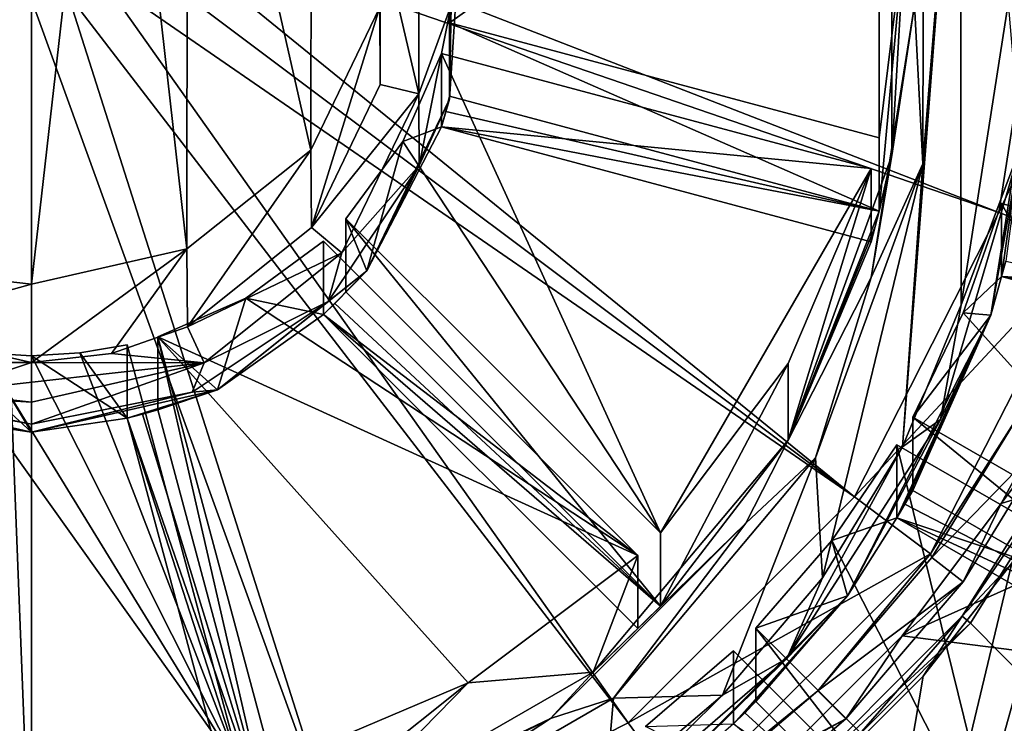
# Model space of a CAD drawing. Header units: metres. Extents: x -90 to 90, y -173 to 74.
# Tile 11 of 256: x -0.08 to 6.12, y -157.26 to -152.83. Entities that reach past the tile are written whole.
import ezdxf

# ---------------------------------------------------------------- set-up
doc = ezdxf.new("R2010")
doc.units = ezdxf.units.M
doc.layers.add('solid_509418', color=7, linetype='CONTINUOUS')
doc.layers.add('solid_509418_01', color=7, linetype='CONTINUOUS')

msp = doc.modelspace()

# ---------------------------------------------------------------- linework, layer by layer
at = {"layer": 'solid_509418'}
for points in [[(13.523117, -16.790075, -39.150002), (9.89099, -18.58441, -39.150002), (-15.525159, -163.074173, -39.150002)], [(9.89099, -18.58441, -39.150002), (6.028381, -19.804836, -39.150002), (-15.525159, -163.074173, -39.150002)], [(6.028381, -19.804836, -39.150002), (2.025468, -20.421919, -39.150002), (-15.525159, -163.074173, -39.150002)], [(2.025468, -20.421919, -39.150002), (-2.025468, -20.421919, -39.150002), (-15.525159, -163.074173, -39.150002)], [(-1.8172, -21.213736, -41.599697), (0.000091, -21.295607, -41.552128), (-12.179281, -162.857254, -41.903378)], [(0.000091, -21.295607, -41.552128), (0, -168.099869, -41.585648), (-12.179281, -162.857254, -41.903378)], [(-0.976665, -150.227051, -56.049503), (0, -150.004303, -56.061176), (-0.502976, -154.441254, -55.828648)], [(-0.502976, -154.441254, -55.828648), (0, -154.498123, -55.825665), (-0.976665, -154.767334, -65.224457)], [(0, -154.498123, -55.825665), (0, -154.990082, -65.212784), (-0.976665, -154.767334, -65.224457)], [(-0.976665, -154.767334, -65.224457), (0, -154.990082, -65.212784), (-1.090959, -154.989395, -65.212822)], [(1.326677, -157.581497, -55.664074), (-1.326677, -157.581497, -55.664074), (-0.601739, -154.8797, -55.805668)], [(0, -155.429001, -64.98951), (-0.601739, -154.8797, -55.805668), (-0.601739, -155.340256, -64.593605)], [(-0.302779, -154.930496, -55.803005), (1.326677, -157.581497, -55.664074), (-0.601739, -154.8797, -55.805668)], [(0, -155.429001, -64.98951), (-0.302779, -154.930496, -55.803005), (-0.601739, -154.8797, -55.805668)], [(0, -155.429001, -64.98951), (0, -154.94751, -55.802116), (-0.302779, -154.930496, -55.803005)], [(0, -154.990082, -65.212784), (1.085821, -154.991882, -65.212692), (-0.559414, -155.176407, -65.203018)], [(-0.559414, -155.176407, -65.203018), (1.085821, -154.991882, -65.212692), (0, -155.239746, -65.199699)], [(1.085821, -154.991882, -65.212692), (0, -155.377899, -65.133797), (0, -155.239746, -65.199699)], [(-1.171486, -155.161987, -65.003502), (0, -155.429001, -64.98951), (-0.794925, -155.288559, -64.596321)], [(0, -155.377899, -65.133797), (0, -155.429001, -64.98951), (-1.171486, -155.161987, -65.003502)], [(-1.010828, -155.177109, -65.144325), (0, -155.377899, -65.133797), (-1.171486, -155.161987, -65.003502)], [(-1.010828, -155.177109, -65.144325), (-0.559414, -155.176407, -65.203018), (0, -155.239746, -65.199699)], [(0, -155.429001, -64.98951), (-0.698811, -155.316193, -64.594872), (-0.794925, -155.288559, -64.596321)], [(0, -155.429001, -64.98951), (-0.601739, -155.340256, -64.593605), (-0.698811, -155.316193, -64.594872)]]:
    msp.add_3dface(points, dxfattribs=at)
at = {"layer": 'solid_509418_01'}
for points in [[(-15.525159, -163.074173, -39.150002), (15.525159, -163.074173, -39.150002), (16.821955, -14.476129, -39.150002)], [(13.523117, -16.790075, -39.150002), (-15.525159, -163.074173, -39.150002), (16.821955, -14.476129, -39.150002)], [(12.179281, -162.857254, -41.903378), (5.205371, -20.734804, -41.688309), (6.888488, -20.332199, -41.732292)], [(12.179281, -162.857254, -41.903378), (3.49068, -21.031988, -41.643478), (5.205371, -20.734804, -41.688309)], [(12.179281, -162.857254, -41.903378), (1.756983, -21.218319, -41.598122), (3.49068, -21.031988, -41.643478)], [(12.179281, -162.857254, -41.903378), (0.000091, -21.295607, -41.552128), (1.756983, -21.218319, -41.598122)], [(7.212977, -167.910995, -41.774483), (0, -168.099869, -41.585648), (0.000091, -21.295607, -41.552128)], [(7.818712, -167.850739, -41.790329), (7.212977, -167.910995, -41.774483), (0.000091, -21.295607, -41.552128)], [(8.381098, -167.741013, -41.805031), (7.818712, -167.850739, -41.790329), (0.000091, -21.295607, -41.552128)], [(9.368503, -167.372314, -41.830803), (8.381098, -167.741013, -41.805031), (0.000091, -21.295607, -41.552128)], [(10.243855, -166.814285, -41.8536), (9.368503, -167.372314, -41.830803), (0.000091, -21.295607, -41.552128)], [(11.019073, -166.047302, -41.873722), (10.243855, -166.814285, -41.8536), (0.000091, -21.295607, -41.552128)], [(11.358843, -165.586319, -41.882515), (11.019073, -166.047302, -41.873722), (0.000091, -21.295607, -41.552128)], [(11.639354, -165.09729, -41.889748), (11.358843, -165.586319, -41.882515), (0.000091, -21.295607, -41.552128)], [(11.865829, -164.575912, -41.895561), (11.639354, -165.09729, -41.889748), (0.000091, -21.295607, -41.552128)], [(12.031402, -164.028702, -41.899773), (11.865829, -164.575912, -41.895561), (0.000091, -21.295607, -41.552128)], [(12.135519, -163.456146, -41.902367), (12.031402, -164.028702, -41.899773), (0.000091, -21.295607, -41.552128)], [(12.179281, -162.857254, -41.903378), (12.135519, -163.456146, -41.902367), (0.000091, -21.295607, -41.552128)], [(-0.502976, -154.441254, -55.828648), (0, -150.004303, -56.061176), (0, -154.498123, -55.825665)], [(0, -154.498123, -55.825665), (0, -150.004303, -56.061176), (0.502976, -150.061172, -56.058197)], [(0, -154.498123, -55.825665), (0.502976, -150.061172, -56.058197), (0.976665, -154.275375, -55.837341)], [(0.976665, -154.275375, -55.837341), (0.502976, -150.061172, -56.058197), (0.98143, -150.22934, -56.049385)], [(0.976665, -154.275375, -55.837341), (0.98143, -150.22934, -56.049385), (1.757559, -153.653885, -55.869911)], [(1.757559, -153.653885, -55.869911), (0.98143, -150.22934, -56.049385), (1.76256, -150.854767, -56.016605)], [(5.484798, -155.521103, -65.184952), (5.847044, -150.839615, -65.430298), (5.853088, -154.628036, -65.231758)], [(5.612058, -153.738678, -65.278366), (5.847044, -150.839615, -65.430298), (5.484798, -155.521103, -65.184952)], [(5.612058, -153.738678, -65.278366), (5.615374, -151.766464, -65.381729), (5.847044, -150.839615, -65.430298)], [(5.853088, -154.628036, -65.231758), (5.847044, -150.839615, -65.430298), (6.149884, -152.730942, -65.331177)], [(1.757559, -153.653885, -55.869911), (1.76256, -150.854767, -56.016605), (2.193247, -152.752258, -55.917164)], [(2.632092, -152.852127, -55.91193), (5.337596, -150.926361, -56.012856), (5.337596, -153.576065, -55.873989)], [(2.699966, -152.251205, -55.94342), (5.337596, -150.926361, -56.012856), (2.632092, -152.852127, -55.91193)], [(5.337596, -153.576065, -55.873989), (5.337596, -150.926361, -56.012856), (5.499906, -152.251205, -55.94342)], [(2.19437, -151.755051, -55.969425), (2.193247, -152.242126, -65.356796), (2.19437, -153.239334, -65.304535)], [(2.193247, -152.752258, -55.917164), (2.19437, -151.755051, -55.969425), (2.19437, -153.239334, -65.304535)], [(5.558578, -152.740112, -65.272041), (5.615374, -151.766464, -65.381729), (5.612058, -153.738678, -65.278366)], [(5.416443, -153.686462, -65.080826), (5.416443, -151.778946, -65.180801), (5.558578, -152.740112, -65.272041)], [(5.499906, -152.251205, -55.94342), (5.416443, -151.778946, -65.180801), (5.416443, -153.686462, -65.080826)], [(0.741102, -151.965576, -50.493279), (0.704829, -152.194275, -50.481293), (6.090722, -154.046143, -52.644962)], [(0.741102, -151.965576, -50.493279), (6.090722, -154.046143, -52.644962), (6.399878, -152.070343, -52.748508)], [(6.399878, -152.070343, -52.748508), (6.090722, -154.046143, -52.644962), (6.999976, -152.099915, -52.74696)], [(2.699966, -152.251205, -55.94342), (2.632305, -153.332687, -65.099373), (2.632305, -152.132721, -65.162254)], [(2.641421, -152.740112, -65.272041), (2.632305, -152.132721, -65.162254), (2.632305, -153.332687, -65.099373)], [(6.090722, -154.046143, -52.644962), (6.65414, -154.25386, -52.634075), (6.999976, -152.099915, -52.74696)], [(0.704829, -152.194275, -50.481293), (0.599564, -152.400589, -50.470478), (5.18077, -155.836029, -52.551159)], [(0.704829, -152.194275, -50.481293), (5.18077, -155.836029, -52.551159), (6.090722, -154.046143, -52.644962)], [(2.193247, -152.242126, -65.356796), (2.438121, -152.191254, -65.359467), (2.437278, -153.298721, -65.301422)], [(2.437278, -153.298721, -65.301422), (2.438121, -152.191254, -65.359467), (2.641421, -152.740112, -65.272041)], [(2.19437, -153.239334, -65.304535), (2.193247, -152.242126, -65.356796), (2.437278, -153.298721, -65.301422)], [(2.699966, -152.251205, -55.94342), (2.632092, -152.852127, -55.91193), (2.632305, -153.332687, -65.099373)], [(5.337596, -154.036621, -64.661926), (5.499906, -152.251205, -55.94342), (5.416443, -153.686462, -65.080826)], [(5.337596, -154.036621, -64.661926), (5.337596, -153.576065, -55.873989), (5.499906, -152.251205, -55.94342)], [(0.599564, -152.400589, -50.470478), (0.435609, -152.564331, -50.461899), (5.18077, -155.836029, -52.551159)], [(0.435609, -152.564331, -50.461899), (0.229013, -152.669449, -50.45639), (3.756334, -157.258499, -52.476608)], [(0.435609, -152.564331, -50.461899), (3.756334, -157.258499, -52.476608), (5.18077, -155.836029, -52.551159)], [(-0.229013, -152.669449, -50.45639), (-1.984764, -158.159805, -52.429375), (0, -158.47496, -52.412857)], [(-0.229013, -152.669449, -50.45639), (0, -158.47496, -52.412857), (0, -152.705673, -50.454491)], [(0.229013, -152.669449, -50.45639), (0, -152.705673, -50.454491), (1.976222, -158.162613, -52.429226)], [(0.229013, -152.669449, -50.45639), (1.976222, -158.162613, -52.429226), (3.756334, -157.258499, -52.476608)], [(0, -152.705673, -50.454491), (0, -158.47496, -52.412857), (1.976222, -158.162613, -52.429226)], [(1.757559, -153.653885, -55.869911), (2.193247, -152.752258, -55.917164), (1.76256, -154.139618, -65.257355)], [(2.193247, -152.752258, -55.917164), (2.19437, -153.239334, -65.304535), (1.76256, -154.139618, -65.257355)], [(2.437278, -153.298721, -65.301422), (2.641421, -152.740112, -65.272041), (2.440355, -153.749542, -65.219139)], [(2.641421, -152.740112, -65.272041), (2.632305, -153.332687, -65.099373), (2.440355, -153.749542, -65.219139)], [(5.286522, -154.455444, -65.182144), (5.558578, -152.740112, -65.272041), (5.612058, -153.738678, -65.278366)], [(5.416443, -153.686462, -65.080826), (5.558578, -152.740112, -65.272041), (5.286522, -154.455444, -65.182144)], [(5.853088, -154.628036, -65.231758), (6.149884, -152.730942, -65.331177), (6.227384, -153.634247, -65.225182)], [(6.106987, -154.44928, -64.640305), (6.039209, -154.692276, -65.028114), (6.35, -152.732697, -65.130814)], [(6.227384, -153.634247, -65.225182), (6.35, -152.732697, -65.130814), (6.039209, -154.692276, -65.028114)], [(6.133629, -154.353012, -64.645348), (6.106987, -154.44928, -64.640305), (6.35, -152.732697, -65.130814)], [(2.632092, -152.852127, -55.91193), (5.337596, -153.576065, -55.873989), (5.337596, -154.036621, -64.661926)], [(2.632092, -152.852127, -55.91193), (5.337596, -154.036621, -64.661926), (2.632092, -153.312683, -64.699867)], [(2.632092, -152.852127, -55.91193), (2.632092, -153.312683, -64.699867), (2.632305, -153.332687, -65.099373)], [(2.580328, -153.045044, -55.901817), (3.959155, -156.063721, -55.743618), (2.338239, -153.59935, -55.872768)], [(2.580328, -153.5056, -64.689758), (2.580328, -153.045044, -55.901817), (2.338239, -153.59935, -55.872768)], [(2.580328, -153.045044, -55.901817), (5.285832, -153.768997, -55.86388), (3.959155, -156.063721, -55.743618)], [(2.580328, -153.5056, -64.689758), (5.285832, -153.768997, -55.86388), (2.580328, -153.045044, -55.901817)], [(1.76256, -154.139618, -65.257355), (2.19437, -153.239334, -65.304535), (2.437278, -153.298721, -65.301422)], [(1.76256, -154.139618, -65.257355), (2.437278, -153.298721, -65.301422), (1.953545, -154.300873, -65.248901)], [(1.953545, -154.300873, -65.248901), (2.437278, -153.298721, -65.301422), (2.440355, -153.749542, -65.219139)], [(2.632092, -153.312683, -64.699867), (5.337596, -154.036621, -64.661926), (2.608, -153.409622, -64.694786)], [(2.632092, -153.312683, -64.699867), (2.608, -153.409622, -64.694786), (2.632305, -153.332687, -65.099373)], [(2.580328, -153.5056, -64.689758), (2.110945, -154.413818, -65.042709), (2.632305, -153.332687, -65.099373)], [(2.440355, -153.749542, -65.219139), (2.632305, -153.332687, -65.099373), (2.110945, -154.413818, -65.042709)], [(2.608, -153.409622, -64.694786), (2.580328, -153.5056, -64.689758), (2.632305, -153.332687, -65.099373)], [(2.608, -153.409622, -64.694786), (5.337596, -154.036621, -64.661926), (2.580328, -153.5056, -64.689758)], [(2.580328, -153.5056, -64.689758), (2.338239, -153.59935, -55.872768), (2.110945, -154.413818, -65.042709)], [(2.580328, -153.5056, -64.689758), (5.337596, -154.036621, -64.661926), (5.285832, -154.229553, -64.651817)], [(2.580328, -153.5056, -64.689758), (5.285832, -154.229553, -64.651817), (5.285832, -153.768997, -55.86388)], [(2.338239, -153.59935, -55.872768), (3.959155, -156.063721, -55.743618), (1.978589, -154.085861, -55.847271)], [(2.338239, -153.59935, -55.872768), (1.978589, -154.085861, -55.847271), (2.110945, -154.413818, -65.042709)], [(0.976665, -154.275375, -55.837341), (1.757559, -153.653885, -55.869911), (0.98143, -154.765045, -65.224579)], [(1.757559, -153.653885, -55.869911), (1.76256, -154.139618, -65.257355), (0.98143, -154.765045, -65.224579)], [(4.76314, -155.478928, -64.986893), (5.416443, -153.686462, -65.080826), (5.286522, -154.455444, -65.182144)], [(5.337596, -154.036621, -64.661926), (5.416443, -153.686462, -65.080826), (4.76314, -155.478928, -64.986893)], [(6.227384, -153.634247, -65.225182), (6.039209, -154.692276, -65.028114), (5.722878, -155.350067, -65.135262)], [(5.853088, -154.628036, -65.231758), (6.227384, -153.634247, -65.225182), (5.722878, -155.350067, -65.135262)], [(2.440355, -153.749542, -65.219139), (2.110945, -154.413818, -65.042709), (1.867767, -154.605316, -65.174286)], [(1.953545, -154.300873, -65.248901), (2.440355, -153.749542, -65.219139), (1.867767, -154.605316, -65.174286)], [(4.936083, -155.5896, -65.181366), (5.612058, -153.738678, -65.278366), (4.979687, -156.347092, -65.141663)], [(5.286522, -154.455444, -65.182144), (5.612058, -153.738678, -65.278366), (4.936083, -155.5896, -65.181366)], [(5.612058, -153.738678, -65.278366), (5.484798, -155.521103, -65.184952), (4.979687, -156.347092, -65.141663)], [(3.959155, -156.063721, -55.743618), (5.285832, -153.768997, -55.86388), (4.763058, -154.997391, -55.7995)], [(4.763058, -154.997391, -55.7995), (5.285832, -153.768997, -55.86388), (4.76314, -155.478928, -64.986893)], [(5.285832, -153.768997, -55.86388), (5.285832, -154.229553, -64.651817), (4.76314, -155.478928, -64.986893)], [(6.106987, -153.988724, -55.852364), (7.454011, -156.433578, -55.724232), (5.86663, -154.677917, -55.816242)], [(6.106987, -154.44928, -64.640305), (6.106987, -153.988724, -55.852364), (5.86663, -154.677917, -55.816242)], [(6.106987, -153.988724, -55.852364), (8.232219, -154.557388, -55.822559), (7.454011, -156.433578, -55.724232)], [(6.106987, -154.44928, -64.640305), (8.232219, -154.557388, -55.822559), (6.106987, -153.988724, -55.852364)], [(5.312592, -154.133316, -64.65686), (5.337596, -154.036621, -64.661926), (4.76314, -155.478928, -64.986893)], [(6.090722, -154.046143, -52.644962), (5.18077, -155.836029, -52.551159), (6.65414, -154.25386, -52.634075)], [(5.285832, -154.229553, -64.651817), (5.337596, -154.036621, -64.661926), (5.312592, -154.133316, -64.65686)], [(1.978589, -154.085861, -55.847271), (3.959155, -156.063721, -55.743618), (3.959155, -156.524277, -64.531555)], [(1.978589, -154.085861, -55.847271), (3.959155, -156.524277, -64.531555), (1.978589, -154.546417, -64.635208)], [(1.978589, -154.085861, -55.847271), (1.978589, -154.546417, -64.635208), (2.110945, -154.413818, -65.042709)], [(0.98143, -154.765045, -65.224579), (1.76256, -154.139618, -65.257355), (1.953545, -154.300873, -65.248901)], [(5.285832, -154.229553, -64.651817), (5.312592, -154.133316, -64.65686), (4.76314, -155.478928, -64.986893)], [(1.837168, -154.227097, -55.83987), (3.817734, -156.204941, -55.736217), (1.349983, -154.586243, -55.821049)], [(1.837168, -154.687653, -64.627808), (1.837168, -154.227097, -55.83987), (1.349983, -154.586243, -55.821049)], [(1.837168, -154.687653, -64.627808), (3.817734, -156.204941, -55.736217), (1.837168, -154.227097, -55.83987)], [(0.976665, -154.275375, -55.837341), (0.502976, -154.933212, -65.215767), (0, -154.990082, -65.212784)], [(0, -154.498123, -55.825665), (0.976665, -154.275375, -55.837341), (0, -154.990082, -65.212784)], [(0.976665, -154.275375, -55.837341), (0.98143, -154.765045, -65.224579), (0.502976, -154.933212, -65.215767)], [(0.98143, -154.765045, -65.224579), (1.953545, -154.300873, -65.248901), (1.085821, -154.991882, -65.212692)], [(1.085821, -154.991882, -65.212692), (1.953545, -154.300873, -65.248901), (1.867767, -154.605316, -65.174286)], [(5.18077, -155.836029, -52.551159), (5.660659, -156.195969, -52.532295), (6.65414, -154.25386, -52.634075)], [(6.65414, -154.25386, -52.634075), (5.660659, -156.195969, -52.532295), (6.24299, -155.277023, -53.181278)], [(6.133629, -154.353012, -64.645348), (8.283983, -154.825027, -64.620613), (6.106987, -154.44928, -64.640305)], [(1.837168, -154.687653, -64.627808), (1.171486, -155.161987, -65.003502), (2.110945, -154.413818, -65.042709)], [(1.867767, -154.605316, -65.174286), (2.110945, -154.413818, -65.042709), (1.171486, -155.161987, -65.003502)], [(1.909188, -154.618347, -64.631439), (1.837168, -154.687653, -64.627808), (2.110945, -154.413818, -65.042709)], [(1.978589, -154.546417, -64.635208), (1.909188, -154.618347, -64.631439), (2.110945, -154.413818, -65.042709)], [(4.496984, -156.002884, -65.101044), (5.286522, -154.455444, -65.182144), (4.936083, -155.5896, -65.181366)], [(4.76314, -155.478928, -64.986893), (5.286522, -154.455444, -65.182144), (4.496984, -156.002884, -65.101044)], [(6.106987, -154.44928, -64.640305), (5.86663, -154.677917, -55.816242), (6.039209, -154.692276, -65.028114)], [(6.106987, -154.44928, -64.640305), (8.283983, -154.825027, -64.620613), (8.232219, -155.017944, -64.610497)], [(6.106987, -154.44928, -64.640305), (8.232219, -155.017944, -64.610497), (8.232219, -154.557388, -55.822559)], [(1.978589, -154.546417, -64.635208), (3.959155, -156.524277, -64.531555), (1.909188, -154.618347, -64.631439)], [(1.349983, -154.586243, -55.821049), (3.817734, -156.204941, -55.736217), (0.794925, -154.828003, -55.808376)], [(1.349983, -154.586243, -55.821049), (0.794925, -154.828003, -55.808376), (1.171486, -155.161987, -65.003502)], [(1.867767, -154.605316, -65.174286), (1.171486, -155.161987, -65.003502), (1.010828, -155.177109, -65.144325)], [(1.085821, -154.991882, -65.212692), (1.867767, -154.605316, -65.174286), (1.010828, -155.177109, -65.144325)], [(1.837168, -154.687653, -64.627808), (1.349983, -154.586243, -55.821049), (1.171486, -155.161987, -65.003502)], [(1.909188, -154.618347, -64.631439), (3.959155, -156.524277, -64.531555), (1.837168, -154.687653, -64.627808)], [(5.482164, -156.711426, -50.402397), (9.008708, -157.16301, -50.378731), (10.045912, -154.660629, -50.509876)], [(6.104832, -155.879013, -50.446022), (5.482164, -156.711426, -50.402397), (10.045912, -154.660629, -50.509876)], [(5.484798, -155.521103, -65.184952), (5.853088, -154.628036, -65.231758), (5.722878, -155.350067, -65.135262)], [(5.86663, -154.677917, -55.816242), (7.454011, -156.433578, -55.724232), (5.548579, -155.334991, -55.781807)], [(5.86663, -154.677917, -55.816242), (5.548579, -155.334991, -55.781807), (6.039209, -154.692276, -65.028114)], [(6.601, -154.967804, -50.493778), (6.104832, -155.879013, -50.446022), (10.045912, -154.660629, -50.509876)], [(1.837168, -154.687653, -64.627808), (3.959155, -156.524277, -64.531555), (3.817734, -156.665497, -64.524155)], [(1.837168, -154.687653, -64.627808), (3.817734, -156.665497, -64.524155), (3.817734, -156.204941, -55.736217)], [(5.448579, -155.968506, -64.560684), (5.137258, -156.460022, -64.935471), (6.039209, -154.692276, -65.028114)], [(5.722878, -155.350067, -65.135262), (6.039209, -154.692276, -65.028114), (5.137258, -156.460022, -64.935471)], [(5.499261, -155.882416, -64.565193), (5.448579, -155.968506, -64.560684), (6.039209, -154.692276, -65.028114)], [(5.548579, -155.795547, -64.569748), (5.499261, -155.882416, -64.565193), (6.039209, -154.692276, -65.028114)], [(5.548579, -155.334991, -55.781807), (5.548579, -155.795547, -64.569748), (6.039209, -154.692276, -65.028114)], [(0.502976, -154.933212, -65.215767), (0.98143, -154.765045, -65.224579), (1.085821, -154.991882, -65.212692)], [(0.794925, -154.828003, -55.808376), (3.817734, -156.204941, -55.736217), (2.749953, -157.007736, -55.694141)], [(0.794925, -154.828003, -55.808376), (2.749953, -157.007736, -55.694141), (1.519862, -157.5298, -55.666782)], [(0.794925, -154.828003, -55.808376), (1.519862, -157.5298, -55.666782), (1.519862, -157.990356, -64.45472)], [(0.794925, -154.828003, -55.808376), (1.519862, -157.990356, -64.45472), (0.794925, -155.288559, -64.596321)], [(0.794925, -154.828003, -55.808376), (0.794925, -155.288559, -64.596321), (1.171486, -155.161987, -65.003502)], [(-0.302779, -154.930496, -55.803005), (0, -154.94751, -55.802116), (1.326677, -157.581497, -55.664074)], [(0, -154.94751, -55.802116), (0.302779, -154.930496, -55.803005), (1.326677, -157.581497, -55.664074)], [(0.601739, -155.340256, -64.593605), (0.302779, -154.930496, -55.803005), (0, -154.94751, -55.802116)], [(0, -154.990082, -65.212784), (0.502976, -154.933212, -65.215767), (1.085821, -154.991882, -65.212692)], [(0.302779, -154.930496, -55.803005), (0.601739, -154.8797, -55.805668), (1.326677, -157.581497, -55.664074)], [(0.601739, -155.340256, -64.593605), (0.601739, -154.8797, -55.805668), (0.302779, -154.930496, -55.803005)], [(0.601739, -155.340256, -64.593605), (1.326677, -157.581497, -55.664074), (0.601739, -154.8797, -55.805668)], [(-0.559414, -155.176407, -65.203018), (-1.090959, -154.989395, -65.212822), (0, -154.990082, -65.212784)], [(0.601739, -155.340256, -64.593605), (0, -154.94751, -55.802116), (0, -155.429001, -64.98951)], [(1.085821, -154.991882, -65.212692), (1.010828, -155.177109, -65.144325), (0, -155.377899, -65.133797)], [(6.601, -154.967804, -50.493778), (6.459797, -155.402054, -53.174725), (6.104832, -155.879013, -50.446022)], [(3.959155, -156.524277, -64.531555), (4.763058, -154.997391, -55.7995), (4.76314, -155.478928, -64.986893)], [(3.959155, -156.524277, -64.531555), (3.959155, -156.063721, -55.743618), (4.763058, -154.997391, -55.7995)], [(-1.010828, -155.177109, -65.144325), (0, -155.239746, -65.199699), (0, -155.377899, -65.133797)], [(0.601739, -155.340256, -64.593605), (0, -155.429001, -64.98951), (1.171486, -155.161987, -65.003502)], [(1.010828, -155.177109, -65.144325), (1.171486, -155.161987, -65.003502), (0, -155.429001, -64.98951)], [(1.010828, -155.177109, -65.144325), (0, -155.429001, -64.98951), (0, -155.377899, -65.133797)], [(0.698811, -155.316193, -64.594872), (0.601739, -155.340256, -64.593605), (1.171486, -155.161987, -65.003502)], [(0.794925, -155.288559, -64.596321), (0.698811, -155.316193, -64.594872), (1.171486, -155.161987, -65.003502)], [(5.858925, -156.586823, -49.207523), (6.756232, -155.161606, -49.258461), (6.172379, -156.254654, -50.927025)], [(6.811141, -155.193405, -49.254097), (6.756232, -155.161606, -49.258461), (5.858925, -156.586823, -49.207523)], [(6.811141, -155.193405, -49.254097), (5.858925, -156.586823, -49.207523), (5.91185, -156.6306, -49.202358)], [(6.811141, -155.193405, -49.254097), (5.91185, -156.6306, -49.202358), (12.179281, -162.961426, -48.70623)], [(0.794925, -155.288559, -64.596321), (1.519862, -157.990356, -64.45472), (0.698811, -155.316193, -64.594872)], [(5.660659, -156.195969, -52.532295), (5.66766, -156.217743, -53.131977), (6.24299, -155.277023, -53.181278)], [(6.459797, -155.402054, -53.174725), (6.24299, -155.277023, -53.181278), (5.66766, -156.217743, -53.131977)], [(0.698811, -155.316193, -64.594872), (1.519862, -157.990356, -64.45472), (0.601739, -155.340256, -64.593605)], [(0.601739, -155.340256, -64.593605), (1.326677, -158.042053, -64.452011), (1.326677, -157.581497, -55.664074)], [(0.601739, -155.340256, -64.593605), (1.519862, -157.990356, -64.45472), (1.326677, -158.042053, -64.452011)], [(5.722878, -155.350067, -65.135262), (5.137258, -156.460022, -64.935471), (4.754739, -156.854462, -65.056419)], [(5.484798, -155.521103, -65.184952), (5.722878, -155.350067, -65.135262), (4.754739, -156.854462, -65.056419)], [(5.548579, -155.334991, -55.781807), (7.454011, -156.433578, -55.724232), (7.454011, -156.894135, -64.512177)], [(5.548579, -155.334991, -55.781807), (7.454011, -156.894135, -64.512177), (5.548579, -155.795547, -64.569748)], [(5.865373, -156.370743, -53.123959), (6.459797, -155.402054, -53.174725), (5.66766, -156.217743, -53.131977)], [(6.104832, -155.879013, -50.446022), (6.459797, -155.402054, -53.174725), (5.865373, -156.370743, -53.123959)], [(3.535332, -156.94017, -64.910309), (4.76314, -155.478928, -64.986893), (4.496984, -156.002884, -65.101044)], [(3.959155, -156.524277, -64.531555), (4.76314, -155.478928, -64.986893), (3.535332, -156.94017, -64.910309)], [(6.640392, -155.480377, -50.967602), (6.761053, -161.28949, -50.663158), (4.67909, -162.490494, -50.600216)], [(6.172379, -156.254654, -50.927025), (6.640392, -155.480377, -50.967602), (4.67909, -162.490494, -50.600216)], [(4.979687, -156.347092, -65.141663), (5.484798, -155.521103, -65.184952), (4.754739, -156.854462, -65.056419)], [(5.448579, -155.50795, -55.772743), (6.11606, -158.217667, -55.630733), (5.037789, -156.111542, -55.741112)], [(5.448579, -155.968506, -64.560684), (5.448579, -155.50795, -55.772743), (5.037789, -156.111542, -55.741112)], [(5.448579, -155.50795, -55.772743), (7.354011, -156.606552, -55.715168), (6.11606, -158.217667, -55.630733)], [(5.448579, -155.968506, -64.560684), (7.354011, -156.606552, -55.715168), (5.448579, -155.50795, -55.772743)], [(3.664312, -157.103088, -65.102043), (4.936083, -155.5896, -65.181366), (4.349522, -157.084885, -65.102997)], [(4.496984, -156.002884, -65.101044), (4.936083, -155.5896, -65.181366), (3.664312, -157.103088, -65.102043)], [(4.936083, -155.5896, -65.181366), (4.979687, -156.347092, -65.141663), (4.349522, -157.084885, -65.102997)], [(5.548579, -155.795547, -64.569748), (7.454011, -156.894135, -64.512177), (5.499261, -155.882416, -64.565193)], [(5.18077, -155.836029, -52.551159), (3.756334, -157.258499, -52.476608), (5.660659, -156.195969, -52.532295)], [(5.499261, -155.882416, -64.565193), (7.454011, -156.894135, -64.512177), (5.448579, -155.968506, -64.560684)], [(6.104832, -155.879013, -50.446022), (5.865373, -156.370743, -53.123959), (5.482164, -156.711426, -50.402397)], [(5.448579, -155.968506, -64.560684), (5.037789, -156.111542, -55.741112), (5.137258, -156.460022, -64.935471)], [(5.448579, -155.968506, -64.560684), (7.454011, -156.894135, -64.512177), (7.354011, -157.067108, -64.503105)], [(5.448579, -155.968506, -64.560684), (7.354011, -157.067108, -64.503105), (7.354011, -156.606552, -55.715168)], [(3.267251, -157.230927, -65.03669), (4.496984, -156.002884, -65.101044), (3.664312, -157.103088, -65.102043)], [(3.535332, -156.94017, -64.910309), (4.496984, -156.002884, -65.101044), (3.267251, -157.230927, -65.03669)], [(5.037789, -156.111542, -55.741112), (6.11606, -158.217667, -55.630733), (4.560282, -156.664017, -55.712158)], [(5.037789, -156.111542, -55.741112), (4.560282, -156.664017, -55.712158), (5.137258, -156.460022, -64.935471)], [(2.749953, -157.007736, -55.694141), (3.817734, -156.204941, -55.736217), (3.535332, -156.94017, -64.910309)], [(3.817734, -156.204941, -55.736217), (3.817734, -156.665497, -64.524155), (3.535332, -156.94017, -64.910309)], [(3.756334, -157.258499, -52.476608), (4.11173, -157.741104, -52.451317), (5.660659, -156.195969, -52.532295)], [(5.660659, -156.195969, -52.532295), (4.11173, -157.741104, -52.451317), (4.949995, -157.057846, -53.087948)], [(5.660659, -156.195969, -52.532295), (4.949995, -157.057846, -53.087948), (5.66766, -156.217743, -53.131977)], [(5.865373, -156.370743, -53.123959), (5.66766, -156.217743, -53.131977), (4.949995, -157.057846, -53.087948)], [(5.613384, -156.966202, -50.889732), (6.172379, -156.254654, -50.927025), (4.67909, -162.490494, -50.600216)], [(5.858925, -156.586823, -49.207523), (6.172379, -156.254654, -50.927025), (5.613384, -156.966202, -50.889732)], [(4.349522, -157.084885, -65.102997), (4.979687, -156.347092, -65.141663), (4.754739, -156.854462, -65.056419)], [(5.126524, -157.234634, -53.078682), (5.865373, -156.370743, -53.123959), (4.949995, -157.057846, -53.087948)], [(5.482164, -156.711426, -50.402397), (5.865373, -156.370743, -53.123959), (5.126524, -157.234634, -53.078682)], [(4.41886, -157.265808, -64.492699), (3.732436, -157.862915, -64.861954), (5.137258, -156.460022, -64.935471)], [(4.754739, -156.854462, -65.056419), (5.137258, -156.460022, -64.935471), (3.732436, -157.862915, -64.861954)], [(4.490128, -157.19574, -64.496368), (4.41886, -157.265808, -64.492699), (5.137258, -156.460022, -64.935471)], [(4.560282, -157.124573, -64.500099), (4.490128, -157.19574, -64.496368), (5.137258, -156.460022, -64.935471)], [(4.560282, -156.664017, -55.712158), (4.560282, -157.124573, -64.500099), (5.137258, -156.460022, -64.935471)], [(3.889087, -156.59552, -64.527824), (3.959155, -156.524277, -64.531555), (3.535332, -156.94017, -64.910309)], [(3.817734, -156.665497, -64.524155), (3.959155, -156.524277, -64.531555), (3.889087, -156.59552, -64.527824)], [(3.817734, -156.665497, -64.524155), (3.889087, -156.59552, -64.527824), (3.535332, -156.94017, -64.910309)], [(4.693828, -157.754257, -49.177204), (5.858925, -156.586823, -49.207523), (4.97342, -157.60614, -50.856194)], [(5.91185, -156.6306, -49.202358), (5.858925, -156.586823, -49.207523), (4.693828, -157.754257, -49.177204)], [(5.858925, -156.586823, -49.207523), (5.613384, -156.966202, -50.889732), (4.97342, -157.60614, -50.856194)], [(6.11606, -158.217667, -55.630733), (7.354011, -156.606552, -55.715168), (6.783165, -157.44899, -55.671017)], [(4.560282, -156.664017, -55.712158), (6.11606, -158.217667, -55.630733), (6.11606, -158.678223, -64.418671)], [(4.560282, -156.664017, -55.712158), (6.11606, -158.678223, -64.418671), (4.560282, -157.124573, -64.500099)], [(5.91185, -156.6306, -49.202358), (4.693828, -157.754257, -49.177204), (4.71619, -157.833191, -49.170685)], [(5.91185, -156.6306, -49.202358), (4.71619, -157.833191, -49.170685), (12.179281, -162.961426, -48.70623)], [(5.482164, -156.711426, -50.402397), (5.126524, -157.234634, -53.078682), (4.745253, -157.447281, -50.363834)], [(5.482164, -156.711426, -50.402397), (4.745253, -157.447281, -50.363834), (9.008708, -157.16301, -50.378731)], [(4.754739, -156.854462, -65.056419), (3.732436, -157.862915, -64.861954), (3.401399, -158.025528, -64.995041)], [(4.349522, -157.084885, -65.102997), (4.754739, -156.854462, -65.056419), (3.401399, -158.025528, -64.995041)], [(4.41886, -156.805252, -55.704754), (5.974639, -158.358887, -55.623333), (3.865632, -157.282104, -55.679764)], [(4.41886, -157.265808, -64.492699), (4.41886, -156.805252, -55.704754), (3.865632, -157.282104, -55.679764)], [(4.41886, -157.265808, -64.492699), (5.974639, -158.358887, -55.623333), (4.41886, -156.805252, -55.704754)], [(1.881111, -157.893936, -64.860329), (3.535332, -156.94017, -64.910309), (3.267251, -157.230927, -65.03669)], [(2.749953, -157.007736, -55.694141), (3.535332, -156.94017, -64.910309), (1.881111, -157.893936, -64.860329)], [(4.97342, -157.60614, -50.856194), (5.613384, -156.966202, -50.889732), (4.67909, -162.490494, -50.600216)], [(1.519862, -157.990356, -64.45472), (2.749953, -157.007736, -55.694141), (1.881111, -157.893936, -64.860329)], [(1.519862, -157.990356, -64.45472), (1.519862, -157.5298, -55.666782), (2.749953, -157.007736, -55.694141)], [(6.087184, -158.818954, -64.953461), (7.455248, -157.038498, -65.046768), (6.619749, -158.45723, -65.031075)], [(6.461659, -158.324097, -64.837784), (7.455248, -157.038498, -65.046768), (6.087184, -158.818954, -64.953461)], [(1.956935, -158.089371, -65.050354), (3.664312, -157.103088, -65.102043), (3.612177, -157.713913, -65.07003)], [(3.267251, -157.230927, -65.03669), (3.664312, -157.103088, -65.102043), (1.956935, -158.089371, -65.050354)], [(3.612177, -157.713913, -65.07003), (4.349522, -157.084885, -65.102997), (3.401399, -158.025528, -64.995041)], [(3.664312, -157.103088, -65.102043), (4.349522, -157.084885, -65.102997), (3.612177, -157.713913, -65.07003)], [(5.126524, -157.234634, -53.078682), (4.949995, -157.057846, -53.087948), (4.108988, -157.77449, -53.050392)], [(4.11173, -157.741104, -52.451317), (4.108988, -157.77449, -53.050392), (4.949995, -157.057846, -53.087948)], [(2.041103, -158.92099, -50.286598), (7.360244, -159.311203, -50.266151), (9.008708, -157.16301, -50.378731)], [(3.915104, -158.067673, -50.331322), (2.041103, -158.92099, -50.286598), (9.008708, -157.16301, -50.378731)], [(4.745253, -157.447281, -50.363834), (3.915104, -158.067673, -50.331322), (9.008708, -157.16301, -50.378731)], [(4.560282, -157.124573, -64.500099), (6.11606, -158.678223, -64.418671), (4.490128, -157.19574, -64.496368)], [(4.490128, -157.19574, -64.496368), (6.11606, -158.678223, -64.418671), (4.41886, -157.265808, -64.492699)], [(1.717695, -158.019379, -64.995369), (3.267251, -157.230927, -65.03669), (1.956935, -158.089371, -65.050354)], [(1.881111, -157.893936, -64.860329), (3.267251, -157.230927, -65.03669), (1.717695, -158.019379, -64.995369)], [(3.756334, -157.258499, -52.476608), (1.976222, -158.162613, -52.429226), (4.11173, -157.741104, -52.451317)], [(4.261443, -157.972473, -53.040016), (5.126524, -157.234634, -53.078682), (4.108988, -157.77449, -53.050392)], [(4.745253, -157.447281, -50.363834), (5.126524, -157.234634, -53.078682), (4.261443, -157.972473, -53.040016)]]:
    msp.add_3dface(points, dxfattribs=at)

doc.saveas('drawing.dxf')
